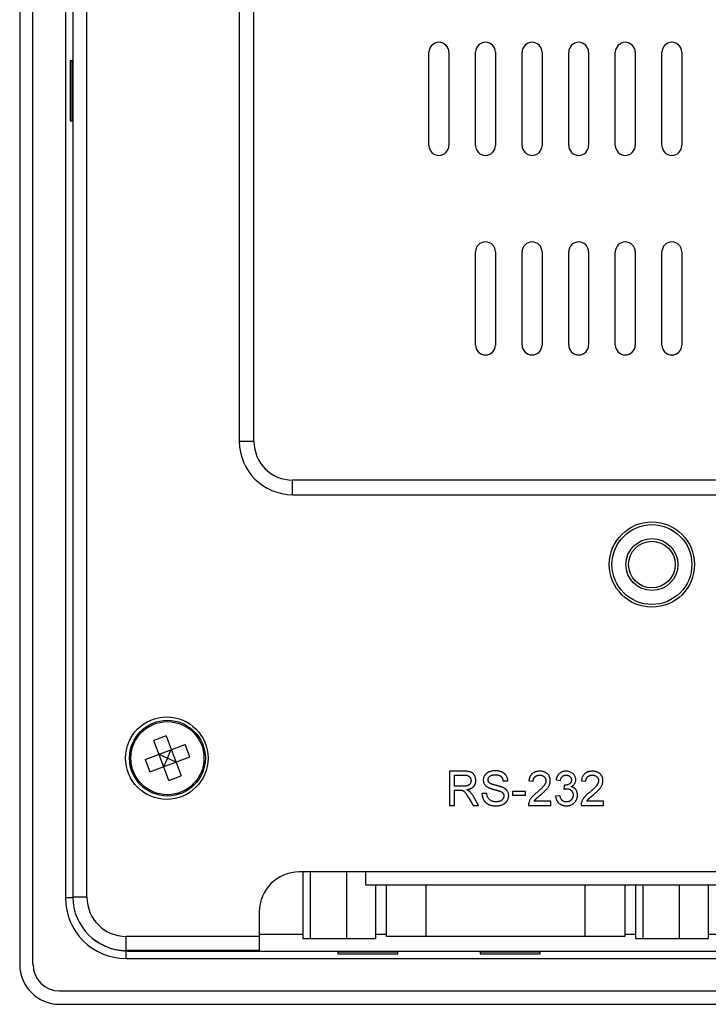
# Model space of a CAD drawing. Header units: inches. Extents: x 0 to 34, y 0 to 22.
# Tile 13 of 17: x 22.3 to 24.3, y 13.2 to 16.2. Entities that reach past the tile are written whole.
import ezdxf

# ---------------------------------------------------------------- set-up
doc = ezdxf.new("R2010")
doc.units = ezdxf.units.IN
doc.header["$LTSCALE"] = 1.87
doc.header["$MEASUREMENT"] = 0
doc.layers.get('0').update_dxf_attribs({"linetype": 'CONTINUOUS'})

msp = doc.modelspace()

# ---------------------------------------------------------------- linework, layer by layer
at = {"color": 7, "linetype": 'CONTINUOUS'}
for p, q in [((22.2749, 18.9539), (22.2749, 13.3634)), ((22.3142, 13.3634), (22.3142, 18.9539)), ((22.4104, 18.7571), (22.4104, 13.5602)), ((22.4324, 18.759), (22.4324, 13.5622)), ((22.4737, 13.5622), (22.4737, 18.759)), ((22.9245, 18.1193), (22.9245, 14.9106)), ((22.9678, 14.9106), (22.9678, 18.1193)), ((23.4855, 15.7866), (23.4855, 16.0622)), ((23.5446, 16.0622), (23.5446, 15.7866)), ((23.6233, 15.7866), (23.6233, 16.0622)), ((23.6824, 16.0622), (23.6824, 15.7866)), ((23.7611, 15.7866), (23.7611, 16.0622)), ((23.8202, 16.0622), (23.8202, 15.7866)), ((23.8989, 15.7866), (23.8989, 16.0622)), ((23.9579, 16.0622), (23.9579, 15.7866)), ((24.0367, 15.7866), (24.0367, 16.0622)), ((24.0957, 16.0622), (24.0957, 15.7866)), ((24.1745, 15.7866), (24.1745, 16.0622)), ((24.2335, 16.0622), (24.2335, 15.7866)), ((22.4241, 16.0366), (22.4241, 15.8594)), ((22.4296, 16.0366), (22.4241, 16.0366)), ((22.4296, 15.8594), (22.4296, 16.0366)), ((22.4241, 15.8594), (22.4296, 15.8594)), ((23.6233, 15.196), (23.6233, 15.4716)), ((23.6824, 15.4716), (23.6824, 15.196)), ((23.7611, 15.196), (23.7611, 15.4716)), ((23.8202, 15.4716), (23.8202, 15.196)), ((23.8989, 15.196), (23.8989, 15.4716)), ((23.9579, 15.4716), (23.9579, 15.196)), ((24.0367, 15.196), (24.0367, 15.4716)), ((24.0957, 15.4716), (24.0957, 15.196)), ((24.1745, 15.196), (24.1745, 15.4716)), ((24.2335, 15.4716), (24.2335, 15.196)), ((22.9678, 14.9106), (22.9245, 14.9106)), ((23.082, 14.7531), (23.082, 14.7964)), ((29.145, 14.7964), (23.082, 14.7964)), ((23.082, 14.7531), (29.145, 14.7531)), ((22.6456, 13.9699), (22.7644, 14.0142)), ((22.7082, 14.0398), (22.6713, 14.0261)), ((22.7156, 13.9073), (22.6713, 14.0261)), ((22.7082, 14.0398), (22.7525, 13.9211)), ((22.7781, 13.9773), (22.7644, 14.0142)), ((22.6866, 13.9851), (22.7119, 13.9736)), ((22.7119, 13.9736), (22.7234, 13.9989)), ((22.6456, 13.9699), (22.6594, 13.933)), ((22.6594, 13.933), (22.7781, 13.9773)), ((22.7119, 13.9736), (22.7003, 13.9483)), ((22.7372, 13.962), (22.7119, 13.9736)), ((23.5464, 13.9349), (23.5464, 13.8338)), ((23.5903, 13.9349), (23.5464, 13.9349)), ((22.7156, 13.9073), (22.7525, 13.9211)), ((23.5606, 13.8909), (23.5606, 13.9233)), ((23.5606, 13.9233), (23.5908, 13.9233)), ((23.7045, 13.9064), (23.7188, 13.9064)), ((23.781, 13.9064), (23.794, 13.9051)), ((23.8614, 13.909), (23.8744, 13.9077)), ((23.9366, 13.9064), (23.9495, 13.9051)), ((23.5877, 13.8909), (23.5606, 13.8909)), ((23.5606, 13.8338), (23.5606, 13.8792)), ((23.5606, 13.8792), (23.5752, 13.8792)), ((23.6566, 13.8688), (23.6423, 13.8688)), ((23.7331, 13.8753), (23.7331, 13.8636)), ((23.7707, 13.8753), (23.7331, 13.8753)), ((23.7707, 13.8636), (23.7707, 13.8753)), ((23.8859, 13.8935), (23.8846, 13.8818)), ((23.8878, 13.8933), (23.8859, 13.8935)), ((23.6035, 13.8552), (23.6161, 13.8338)), ((23.6324, 13.8338), (23.6159, 13.8617)), ((23.7331, 13.8636), (23.7707, 13.8636)), ((23.8458, 13.8468), (23.7964, 13.8468)), ((23.8458, 13.8338), (23.8458, 13.8468)), ((23.8731, 13.8623), (23.8601, 13.861)), ((24.0014, 13.8468), (23.9519, 13.8468)), ((24.0014, 13.8338), (24.0014, 13.8468)), ((23.5464, 13.8338), (23.5606, 13.8338)), ((23.6161, 13.8338), (23.6324, 13.8338)), ((23.7797, 13.8338), (23.8458, 13.8338)), ((23.9353, 13.8338), (24.0014, 13.8338)), ((29.1253, 13.637), (23.1016, 13.637)), ((23.1124, 13.637), (23.1124, 13.4401)), ((23.1343, 13.637), (23.1343, 13.4401)), ((23.2418, 13.637), (23.2418, 13.4401)), ((23.2985, 13.5976), (23.2985, 13.637)), ((28.9284, 13.5976), (23.2985, 13.5976)), ((23.3275, 13.5976), (23.3275, 13.4401)), ((23.3591, 13.5976), (23.3591, 13.446)), ((23.4772, 13.446), (23.4772, 13.5976)), ((23.9465, 13.5976), (23.9465, 13.446)), ((24.0646, 13.5976), (24.0646, 13.446)), ((24.0963, 13.5976), (24.0963, 13.4401)), ((24.1182, 13.5976), (24.1182, 13.4401)), ((24.2257, 13.5976), (24.2257, 13.4401)), ((24.3113, 13.5976), (24.3113, 13.4401)), ((22.4324, 13.5602), (22.4104, 13.5602)), ((22.4737, 13.5622), (22.4324, 13.5622)), ((22.9835, 13.5189), (22.9835, 13.4047)), ((22.5898, 13.4047), (22.5898, 13.446)), ((22.9835, 13.446), (22.5898, 13.446)), ((23.1124, 13.4519), (22.9835, 13.4519)), ((23.1124, 13.4401), (23.3275, 13.4401)), ((23.3591, 13.4519), (23.3275, 13.4519)), ((24.0646, 13.446), (23.3591, 13.446)), ((24.0963, 13.4519), (24.0646, 13.4519)), ((24.0963, 13.4401), (24.3113, 13.4401)), ((24.5297, 13.4519), (24.3113, 13.4519)), ((22.9835, 13.4047), (22.5898, 13.4047)), ((22.5898, 13.3807), (22.5898, 13.403)), ((22.5997, 13.4027), (22.5997, 13.4047)), ((22.5997, 13.4027), (29.6272, 13.4027)), ((22.5898, 13.3807), (29.6371, 13.3807)), ((23.2158, 13.4), (23.2158, 13.3945)), ((23.393, 13.4), (23.2158, 13.4)), ((23.2158, 13.3945), (23.393, 13.3945)), ((23.393, 13.3945), (23.393, 13.4)), ((23.8142, 13.4), (23.6371, 13.4)), ((23.6371, 13.4), (23.6371, 13.3945)), ((23.6371, 13.3945), (23.8142, 13.3945)), ((23.8142, 13.3945), (23.8142, 13.4)), ((29.8339, 13.2846), (22.393, 13.2846)), ((22.393, 13.2452), (29.8339, 13.2452))]:
    msp.add_line(p, q, dxfattribs=at)
for centre, radius in [((24.145, 14.5464), 0.126), ((24.145, 14.5464), 0.1181), ((24.145, 14.5464), 0.0768), ((24.145, 14.5464), 0.0689), ((22.7099, 13.9736), 0.122), ((22.7119, 13.9736), 0.1121), ((22.7119, 13.9736), 0.1081)]:
    msp.add_circle(centre, radius, dxfattribs=at)
for centre, radius, start, end in [((23.515, 16.0622), 0.0295, 0, 180), ((23.6528, 16.0622), 0.0295, 0, 180), ((23.7906, 16.0622), 0.0295, 0, 180), ((23.9284, 16.0622), 0.0295, 0, 180), ((24.0662, 16.0622), 0.0295, 0, 180), ((24.204, 16.0622), 0.0295, 0, 180), ((23.515, 15.7866), 0.0295, 180, 360), ((23.6528, 15.7866), 0.0295, 180, 360), ((23.7906, 15.7866), 0.0295, 180, 360), ((23.9284, 15.7866), 0.0295, 180, 360), ((24.0662, 15.7866), 0.0295, 180, 360), ((24.204, 15.7866), 0.0295, 180, 360), ((23.6528, 15.4716), 0.0295, 0, 180), ((23.7906, 15.4716), 0.0295, 0, 180), ((23.9284, 15.4716), 0.0295, 0, 180), ((24.0662, 15.4716), 0.0295, 0, 180), ((24.204, 15.4716), 0.0295, 0, 180), ((23.6528, 15.196), 0.0295, 180, 360), ((23.7906, 15.196), 0.0295, 180, 360), ((23.9284, 15.196), 0.0295, 180, 360), ((24.0662, 15.196), 0.0295, 180, 360), ((24.204, 15.196), 0.0295, 180, 360), ((23.082, 14.9106), 0.1575, 180, 270), ((23.082, 14.9106), 0.1142, 180, 270), ((23.1016, 13.5189), 0.1181, 90, 180), ((22.5898, 13.5602), 0.1795, 180.0022, 269.9773), ((22.5898, 13.5622), 0.1575, 180, 270), ((22.5898, 13.5622), 0.1161, 180, 270), ((22.5898, 13.5602), 0.156, 229.7955, 261.7662), ((22.5997, 13.57), 0.1673, 255.8614, 270), ((22.393, 13.3634), 0.1181, 180, 270), ((22.393, 13.3634), 0.0787, 180, 270)]:
    msp.add_arc(centre, radius, start, end, dxfattribs=at)
for points, knots in [([(23.6242, 13.9077), (23.6241, 13.909), (23.624, 13.9117), (23.6233, 13.9156), (23.622, 13.9193), (23.6206, 13.9222), (23.6192, 13.9244), (23.6181, 13.9259), (23.6169, 13.9273), (23.6156, 13.9285), (23.6142, 13.9297), (23.6128, 13.9307), (23.6112, 13.9316), (23.6096, 13.9323), (23.6078, 13.9329), (23.6059, 13.9335), (23.6037, 13.9339), (23.6014, 13.9343), (23.5989, 13.9346), (23.5962, 13.9348), (23.5933, 13.9349), (23.5913, 13.9349), (23.5903, 13.9349)], [0, 0, 0, 0, 0.080915, 0.15948, 0.237387, 0.315621, 0.35447, 0.391892, 0.428432, 0.464597, 0.500039, 0.535387, 0.570476, 0.606081, 0.643185, 0.68366, 0.727684, 0.774992, 0.82564, 0.879805, 0.937896, 1, 1, 1, 1]), ([(23.6813, 13.9362), (23.6797, 13.9362), (23.6764, 13.9361), (23.6717, 13.9355), (23.6673, 13.9344), (23.6637, 13.9331), (23.661, 13.9319), (23.6591, 13.9309), (23.6574, 13.9298), (23.6557, 13.9286), (23.6543, 13.9273), (23.6529, 13.9259), (23.6516, 13.9244), (23.6501, 13.9223), (23.6486, 13.9195), (23.6472, 13.916), (23.6463, 13.9123), (23.6463, 13.9098), (23.6462, 13.9085)], [0, 0, 0, 0, 0.098376, 0.192637, 0.284156, 0.373823, 0.417803, 0.459959, 0.501586, 0.541787, 0.58162, 0.6208, 0.659843, 0.699006, 0.776312, 0.850819, 0.924996, 1, 1, 1, 1]), ([(23.7188, 13.9064), (23.7187, 13.9078), (23.7185, 13.9107), (23.7175, 13.9148), (23.716, 13.9186), (23.7143, 13.9216), (23.7127, 13.9239), (23.7114, 13.9254), (23.7099, 13.9269), (23.7084, 13.9283), (23.7067, 13.9295), (23.7049, 13.9307), (23.7029, 13.9317), (23.7002, 13.933), (23.6964, 13.9343), (23.6917, 13.9354), (23.6866, 13.9361), (23.6831, 13.9362), (23.6813, 13.9362)], [0, 0, 0, 0, 0.080056, 0.157586, 0.234181, 0.310713, 0.349141, 0.3877, 0.425859, 0.464625, 0.504023, 0.543907, 0.585107, 0.627146, 0.714037, 0.804748, 0.899534, 1, 1, 1, 1]), ([(23.8134, 13.9349), (23.8123, 13.9349), (23.81, 13.9349), (23.8067, 13.9345), (23.8036, 13.934), (23.8007, 13.9332), (23.7979, 13.9321), (23.7953, 13.9309), (23.7929, 13.9294), (23.7907, 13.9277), (23.7887, 13.9258), (23.787, 13.9236), (23.7854, 13.9212), (23.784, 13.9187), (23.783, 13.9159), (23.7821, 13.9129), (23.7814, 13.9097), (23.7812, 13.9075), (23.781, 13.9064)], [0, 0, 0, 0, 0.071794, 0.140558, 0.205821, 0.268419, 0.329363, 0.388285, 0.446505, 0.503914, 0.561485, 0.619024, 0.677443, 0.737125, 0.798523, 0.862504, 0.929323, 1, 1, 1, 1]), ([(23.8445, 13.907), (23.8445, 13.908), (23.8445, 13.9099), (23.8441, 13.9127), (23.8434, 13.9154), (23.8425, 13.9179), (23.8413, 13.9204), (23.8399, 13.9227), (23.8382, 13.9249), (23.8362, 13.927), (23.834, 13.9288), (23.8316, 13.9305), (23.8291, 13.9319), (23.8263, 13.933), (23.8233, 13.9339), (23.8202, 13.9345), (23.8169, 13.9349), (23.8146, 13.9349), (23.8134, 13.9349)], [0, 0, 0, 0, 0.062194, 0.12194, 0.180551, 0.237881, 0.295396, 0.35335, 0.412392, 0.473134, 0.534636, 0.595799, 0.657965, 0.721433, 0.786698, 0.854486, 0.925301, 1, 1, 1, 1]), ([(23.891, 13.9349), (23.89, 13.9349), (23.8881, 13.9349), (23.8854, 13.9346), (23.8828, 13.934), (23.8803, 13.9333), (23.8779, 13.9323), (23.8756, 13.9312), (23.8735, 13.9298), (23.8714, 13.9282), (23.8695, 13.9264), (23.8678, 13.9244), (23.8663, 13.9223), (23.865, 13.92), (23.8638, 13.9175), (23.8628, 13.9148), (23.862, 13.912), (23.8616, 13.91), (23.8614, 13.909)], [0, 0, 0, 0, 0.066195, 0.129977, 0.191717, 0.252429, 0.311586, 0.370547, 0.429239, 0.489031, 0.549101, 0.609304, 0.669843, 0.731646, 0.795025, 0.860645, 0.928958, 1, 1, 1, 1]), ([(23.9197, 13.9092), (23.9197, 13.9103), (23.9196, 13.9126), (23.9189, 13.9158), (23.9178, 13.919), (23.9162, 13.922), (23.9142, 13.9249), (23.9118, 13.9274), (23.909, 13.9297), (23.9058, 13.9316), (23.9024, 13.9331), (23.8987, 13.9341), (23.8949, 13.9348), (23.8923, 13.9349), (23.891, 13.9349)], [0, 0, 0, 0, 0.077456, 0.154441, 0.232103, 0.311977, 0.392507, 0.473512, 0.556381, 0.642612, 0.730603, 0.819026, 0.907963, 1, 1, 1, 1]), ([(23.969, 13.9349), (23.9678, 13.9349), (23.9656, 13.9349), (23.9623, 13.9345), (23.9592, 13.934), (23.9562, 13.9332), (23.9535, 13.9321), (23.9509, 13.9309), (23.9485, 13.9294), (23.9463, 13.9277), (23.9443, 13.9258), (23.9425, 13.9236), (23.9409, 13.9212), (23.9396, 13.9187), (23.9385, 13.9159), (23.9376, 13.9129), (23.937, 13.9097), (23.9367, 13.9075), (23.9366, 13.9064)], [0, 0, 0, 0, 0.071794, 0.140558, 0.205821, 0.268419, 0.329363, 0.388285, 0.446505, 0.503914, 0.561485, 0.619024, 0.677443, 0.737125, 0.798523, 0.862504, 0.929323, 1, 1, 1, 1]), ([(24.0001, 13.907), (24.0001, 13.908), (24.0001, 13.9099), (23.9996, 13.9127), (23.999, 13.9154), (23.9981, 13.9179), (23.9969, 13.9204), (23.9954, 13.9227), (23.9937, 13.9249), (23.9918, 13.927), (23.9896, 13.9288), (23.9872, 13.9305), (23.9846, 13.9319), (23.9818, 13.933), (23.9789, 13.9339), (23.9758, 13.9345), (23.9724, 13.9349), (23.9702, 13.9349), (23.969, 13.9349)], [0, 0, 0, 0, 0.062194, 0.12194, 0.180551, 0.237881, 0.295396, 0.35335, 0.412392, 0.473134, 0.534636, 0.595799, 0.657965, 0.721433, 0.786698, 0.854486, 0.925301, 1, 1, 1, 1]), ([(23.6099, 13.9074), (23.6099, 13.9066), (23.6098, 13.905), (23.6094, 13.9028), (23.6087, 13.9006), (23.6076, 13.8986), (23.6064, 13.8967), (23.6048, 13.895), (23.6029, 13.8937), (23.6008, 13.8926), (23.5982, 13.8918), (23.5952, 13.8913), (23.5916, 13.8909), (23.5891, 13.8909), (23.5877, 13.8909)], [0, 0, 0, 0, 0.073817, 0.146318, 0.217839, 0.290619, 0.36295, 0.434091, 0.50522, 0.579146, 0.662014, 0.759149, 0.871162, 1, 1, 1, 1]), ([(23.5908, 13.9233), (23.5916, 13.9233), (23.5931, 13.9233), (23.5954, 13.923), (23.5974, 13.9227), (23.5994, 13.9222), (23.6011, 13.9216), (23.6027, 13.9208), (23.6041, 13.9199), (23.6053, 13.9188), (23.6064, 13.9177), (23.6073, 13.9164), (23.6081, 13.9151), (23.6088, 13.9137), (23.6093, 13.9122), (23.6097, 13.9107), (23.6098, 13.9091), (23.6099, 13.9079), (23.6099, 13.9074)], [0, 0, 0, 0, 0.084677, 0.164695, 0.238876, 0.307777, 0.373356, 0.434954, 0.494049, 0.55155, 0.607385, 0.662192, 0.71657, 0.771133, 0.825808, 0.881837, 0.939673, 1, 1, 1, 1]), ([(23.5973, 13.8805), (23.5984, 13.8807), (23.6006, 13.881), (23.6037, 13.8818), (23.6066, 13.8827), (23.6092, 13.8837), (23.6117, 13.885), (23.6139, 13.8864), (23.6159, 13.888), (23.6176, 13.8897), (23.6192, 13.8916), (23.6205, 13.8936), (23.6216, 13.8957), (23.6226, 13.8979), (23.6233, 13.9002), (23.6238, 13.9026), (23.6241, 13.9051), (23.6241, 13.9068), (23.6242, 13.9077)], [0, 0, 0, 0, 0.079376, 0.154734, 0.225695, 0.293447, 0.35778, 0.41963, 0.479306, 0.537957, 0.59554, 0.65179, 0.707772, 0.764053, 0.820769, 0.8787, 0.938585, 1, 1, 1, 1]), ([(23.6462, 13.9085), (23.6462, 13.9074), (23.6463, 13.9052), (23.6471, 13.9019), (23.6482, 13.8989), (23.6499, 13.896), (23.652, 13.8933), (23.6545, 13.8908), (23.6576, 13.8886), (23.6599, 13.8873), (23.6611, 13.8867)], [0, 0, 0, 0, 0.121112, 0.23822, 0.354341, 0.472285, 0.593446, 0.720364, 0.85513, 1, 1, 1, 1]), ([(23.6605, 13.9095), (23.6605, 13.91), (23.6605, 13.911), (23.6608, 13.9125), (23.6612, 13.9139), (23.6617, 13.9153), (23.6625, 13.9166), (23.6633, 13.9179), (23.6644, 13.919), (23.6656, 13.9202), (23.667, 13.9212), (23.6685, 13.9221), (23.6703, 13.9229), (23.6723, 13.9235), (23.6744, 13.924), (23.6767, 13.9243), (23.6792, 13.9245), (23.681, 13.9246), (23.6819, 13.9246)], [0, 0, 0, 0, 0.052353, 0.102565, 0.152645, 0.202974, 0.253487, 0.305391, 0.35949, 0.415448, 0.473919, 0.534926, 0.599603, 0.668791, 0.742883, 0.822851, 0.908486, 1, 1, 1, 1]), ([(23.6641, 13.9005), (23.6635, 13.9011), (23.6624, 13.9023), (23.6613, 13.9045), (23.6606, 13.9069), (23.6605, 13.9086), (23.6605, 13.9095)], [0, 0, 0, 0, 0.246673, 0.490043, 0.737259, 1, 1, 1, 1]), ([(23.7038, 13.887), (23.7033, 13.8872), (23.7021, 13.8877), (23.7001, 13.8884), (23.6979, 13.8892), (23.6954, 13.89), (23.6926, 13.8908), (23.6895, 13.8916), (23.6862, 13.8925), (23.6827, 13.8934), (23.6792, 13.8942), (23.676, 13.8951), (23.6731, 13.8961), (23.6706, 13.8969), (23.6685, 13.8978), (23.6667, 13.8987), (23.6652, 13.8996), (23.6644, 13.9002), (23.6641, 13.9005)], [0, 0, 0, 0, 0.043032, 0.09267, 0.148504, 0.210725, 0.279792, 0.354859, 0.436664, 0.524748, 0.612367, 0.691645, 0.762653, 0.825326, 0.880388, 0.92759, 0.967257, 1, 1, 1, 1]), ([(23.6819, 13.9246), (23.6827, 13.9245), (23.6844, 13.9245), (23.6869, 13.9243), (23.6891, 13.924), (23.6913, 13.9234), (23.6932, 13.9228), (23.695, 13.922), (23.6966, 13.9211), (23.6981, 13.92), (23.6994, 13.9188), (23.7006, 13.9174), (23.7016, 13.9159), (23.7025, 13.9143), (23.7032, 13.9125), (23.7038, 13.9106), (23.7043, 13.9086), (23.7045, 13.9071), (23.7045, 13.9064)], [0, 0, 0, 0, 0.079579, 0.155026, 0.225517, 0.291985, 0.354673, 0.414487, 0.471832, 0.527389, 0.581903, 0.636566, 0.692413, 0.748852, 0.807361, 0.86849, 0.932859, 1, 1, 1, 1]), ([(23.794, 13.9051), (23.794, 13.9058), (23.7941, 13.9072), (23.7943, 13.9091), (23.7947, 13.911), (23.7953, 13.9127), (23.796, 13.9144), (23.797, 13.9158), (23.798, 13.9173), (23.7993, 13.9185), (23.8006, 13.9196), (23.8021, 13.9206), (23.8037, 13.9214), (23.8054, 13.9221), (23.8072, 13.9226), (23.8091, 13.923), (23.8111, 13.9232), (23.8124, 13.9233), (23.8131, 13.9233)], [0, 0, 0, 0, 0.069361, 0.135744, 0.199175, 0.260174, 0.319757, 0.37858, 0.436722, 0.495795, 0.555103, 0.613876, 0.673412, 0.734332, 0.796655, 0.861658, 0.929312, 1, 1, 1, 1]), ([(23.8316, 13.9069), (23.8316, 13.9063), (23.8315, 13.9052), (23.8313, 13.9034), (23.8308, 13.9016), (23.8302, 13.8999), (23.8294, 13.8981), (23.8285, 13.8963), (23.8274, 13.8944), (23.8261, 13.8926), (23.8245, 13.8906), (23.8226, 13.8885), (23.8204, 13.8861), (23.8178, 13.8836), (23.815, 13.8809), (23.8117, 13.878), (23.8082, 13.8748), (23.8057, 13.8727), (23.8044, 13.8716)], [0, 0, 0, 0, 0.03764, 0.076551, 0.11571, 0.156836, 0.199235, 0.243944, 0.290223, 0.339434, 0.393595, 0.455639, 0.525727, 0.603922, 0.69059, 0.785479, 0.888593, 1, 1, 1, 1]), ([(23.8131, 13.9233), (23.8138, 13.9233), (23.8151, 13.9232), (23.817, 13.923), (23.8189, 13.9226), (23.8206, 13.9221), (23.8222, 13.9215), (23.8237, 13.9206), (23.8252, 13.9197), (23.8265, 13.9186), (23.8277, 13.9174), (23.8287, 13.9161), (23.8296, 13.9147), (23.8303, 13.9133), (23.8309, 13.9118), (23.8313, 13.9102), (23.8315, 13.9086), (23.8316, 13.9075), (23.8316, 13.9069)], [0, 0, 0, 0, 0.072754, 0.142248, 0.209642, 0.273996, 0.33754, 0.399955, 0.462477, 0.524999, 0.586788, 0.646879, 0.705736, 0.763203, 0.820614, 0.87885, 0.93825, 1, 1, 1, 1]), ([(23.8165, 13.8655), (23.8175, 13.8664), (23.8195, 13.8681), (23.8224, 13.8706), (23.825, 13.873), (23.8274, 13.8753), (23.8296, 13.8774), (23.8315, 13.8793), (23.8332, 13.8811), (23.8351, 13.8834), (23.8371, 13.886), (23.8392, 13.8891), (23.8409, 13.8921), (23.8423, 13.8951), (23.8433, 13.8981), (23.844, 13.901), (23.8445, 13.904), (23.8445, 13.906), (23.8445, 13.907)], [0, 0, 0, 0, 0.078767, 0.152489, 0.221146, 0.284231, 0.342583, 0.395677, 0.443554, 0.486267, 0.563781, 0.635908, 0.703138, 0.765795, 0.825278, 0.88399, 0.942059, 1, 1, 1, 1]), ([(23.8744, 13.9077), (23.8745, 13.9083), (23.8747, 13.9096), (23.8752, 13.9113), (23.8758, 13.913), (23.8764, 13.9145), (23.8772, 13.9159), (23.8781, 13.9172), (23.879, 13.9184), (23.8805, 13.9197), (23.8825, 13.9212), (23.8852, 13.9224), (23.8882, 13.9231), (23.8903, 13.9232), (23.8914, 13.9233)], [0, 0, 0, 0, 0.075449, 0.147124, 0.215651, 0.280915, 0.343656, 0.40441, 0.463763, 0.522348, 0.637716, 0.753205, 0.872203, 1, 1, 1, 1]), ([(23.9068, 13.9088), (23.9067, 13.9082), (23.9067, 13.9069), (23.9064, 13.9051), (23.906, 13.9035), (23.9054, 13.9019), (23.9045, 13.9005), (23.9035, 13.8992), (23.9023, 13.8981), (23.9005, 13.8968), (23.898, 13.8954), (23.8947, 13.8942), (23.8913, 13.8935), (23.889, 13.8934), (23.8878, 13.8933)], [0, 0, 0, 0, 0.069304, 0.134796, 0.197497, 0.257246, 0.316338, 0.375099, 0.434988, 0.496537, 0.621752, 0.745233, 0.870856, 1, 1, 1, 1]), ([(23.8914, 13.9233), (23.8919, 13.9233), (23.893, 13.9232), (23.8946, 13.923), (23.8961, 13.9227), (23.8975, 13.9223), (23.8989, 13.9217), (23.9002, 13.921), (23.9014, 13.9202), (23.9025, 13.9192), (23.9035, 13.9182), (23.9044, 13.917), (23.9051, 13.9158), (23.9057, 13.9145), (23.9062, 13.9132), (23.9065, 13.9118), (23.9067, 13.9103), (23.9068, 13.9093), (23.9068, 13.9088)], [0, 0, 0, 0, 0.070183, 0.137444, 0.202024, 0.265045, 0.327154, 0.388797, 0.450249, 0.512128, 0.573829, 0.634218, 0.693334, 0.753016, 0.81199, 0.872771, 0.934945, 1, 1, 1, 1]), ([(23.9059, 13.8892), (23.907, 13.8897), (23.9091, 13.8907), (23.9119, 13.8927), (23.9143, 13.895), (23.9163, 13.8975), (23.9178, 13.9002), (23.9189, 13.9031), (23.9196, 13.9061), (23.9197, 13.9082), (23.9197, 13.9092)], [0, 0, 0, 0, 0.140068, 0.272449, 0.398481, 0.520934, 0.64145, 0.759213, 0.878049, 1, 1, 1, 1]), ([(23.9495, 13.9051), (23.9496, 13.9058), (23.9496, 13.9072), (23.9499, 13.9091), (23.9503, 13.911), (23.9509, 13.9127), (23.9516, 13.9144), (23.9525, 13.9158), (23.9536, 13.9173), (23.9548, 13.9185), (23.9562, 13.9196), (23.9576, 13.9206), (23.9592, 13.9214), (23.9609, 13.9221), (23.9627, 13.9226), (23.9646, 13.923), (23.9666, 13.9232), (23.968, 13.9233), (23.9687, 13.9233)], [0, 0, 0, 0, 0.069361, 0.135744, 0.199175, 0.260174, 0.319757, 0.37858, 0.436722, 0.495795, 0.555103, 0.613876, 0.673412, 0.734332, 0.796655, 0.861658, 0.929312, 1, 1, 1, 1]), ([(23.9871, 13.9069), (23.9871, 13.9063), (23.9871, 13.9052), (23.9868, 13.9034), (23.9864, 13.9016), (23.9858, 13.8999), (23.985, 13.8981), (23.9841, 13.8963), (23.9829, 13.8944), (23.9816, 13.8926), (23.9801, 13.8906), (23.9782, 13.8885), (23.9759, 13.8861), (23.9734, 13.8836), (23.9705, 13.8809), (23.9673, 13.878), (23.9638, 13.8748), (23.9613, 13.8727), (23.96, 13.8716)], [0, 0, 0, 0, 0.03764, 0.076551, 0.11571, 0.156836, 0.199235, 0.243944, 0.290223, 0.339434, 0.393595, 0.455639, 0.525727, 0.603922, 0.69059, 0.785479, 0.888593, 1, 1, 1, 1]), ([(23.9687, 13.9233), (23.9694, 13.9233), (23.9707, 13.9232), (23.9726, 13.923), (23.9744, 13.9226), (23.9761, 13.9221), (23.9778, 13.9215), (23.9793, 13.9206), (23.9807, 13.9197), (23.982, 13.9186), (23.9832, 13.9174), (23.9843, 13.9161), (23.9852, 13.9147), (23.9859, 13.9133), (23.9865, 13.9118), (23.9868, 13.9102), (23.9871, 13.9086), (23.9871, 13.9075), (23.9871, 13.9069)], [0, 0, 0, 0, 0.072754, 0.142248, 0.209642, 0.273996, 0.33754, 0.399955, 0.462477, 0.524999, 0.586788, 0.646879, 0.705736, 0.763203, 0.820614, 0.87885, 0.93825, 1, 1, 1, 1]), ([(23.9721, 13.8655), (23.9731, 13.8664), (23.9751, 13.8681), (23.978, 13.8706), (23.9806, 13.873), (23.983, 13.8753), (23.9852, 13.8774), (23.9871, 13.8793), (23.9888, 13.8811), (23.9907, 13.8834), (23.9927, 13.886), (23.9948, 13.8891), (23.9965, 13.8921), (23.9979, 13.8951), (23.9989, 13.8981), (23.9996, 13.901), (24, 13.904), (24.0001, 13.906), (24.0001, 13.907)], [0, 0, 0, 0, 0.078767, 0.152489, 0.221146, 0.284231, 0.342583, 0.395677, 0.443554, 0.486267, 0.563781, 0.635908, 0.703138, 0.765795, 0.825278, 0.88399, 0.942059, 1, 1, 1, 1]), ([(23.5752, 13.8792), (23.576, 13.8792), (23.5774, 13.8792), (23.5793, 13.8791), (23.5809, 13.879), (23.5819, 13.8788), (23.5823, 13.8787)], [0, 0, 0, 0, 0.321612, 0.594774, 0.822505, 1, 1, 1, 1]), ([(23.5823, 13.8787), (23.5833, 13.8784), (23.5853, 13.8778), (23.5877, 13.8764), (23.5896, 13.8749), (23.5911, 13.8734), (23.5928, 13.8715), (23.5942, 13.8697), (23.5954, 13.868), (23.5964, 13.8666), (23.5974, 13.865), (23.5985, 13.8633), (23.5997, 13.8614), (23.6009, 13.8595), (23.6022, 13.8574), (23.6031, 13.8559), (23.6035, 13.8552)], [0, 0, 0, 0, 0.094565, 0.195234, 0.252048, 0.318555, 0.395782, 0.483243, 0.531974, 0.585196, 0.643242, 0.705781, 0.772135, 0.843507, 0.919243, 1, 1, 1, 1]), ([(23.6052, 13.8755), (23.6047, 13.8759), (23.6037, 13.8768), (23.6018, 13.878), (23.5997, 13.8793), (23.5982, 13.8801), (23.5973, 13.8805)], [0, 0, 0, 0, 0.20813, 0.44409, 0.706862, 1, 1, 1, 1]), ([(23.6159, 13.8617), (23.615, 13.8631), (23.6135, 13.8657), (23.6108, 13.8694), (23.6081, 13.8727), (23.6062, 13.8746), (23.6052, 13.8755)], [0, 0, 0, 0, 0.271832, 0.529246, 0.770457, 1, 1, 1, 1]), ([(23.6423, 13.8688), (23.6423, 13.8679), (23.6424, 13.8662), (23.6427, 13.8636), (23.6432, 13.8611), (23.6438, 13.8586), (23.6445, 13.8562), (23.6454, 13.8539), (23.6465, 13.8517), (23.6477, 13.8495), (23.6491, 13.8475), (23.6506, 13.8455), (23.6522, 13.8437), (23.6539, 13.8421), (23.6558, 13.8406), (23.6577, 13.8391), (23.6599, 13.8379), (23.6621, 13.8367), (23.6644, 13.8358), (23.6669, 13.8349), (23.6695, 13.8342), (23.6723, 13.8335), (23.6752, 13.8331), (23.6782, 13.8328), (23.6814, 13.8326), (23.6836, 13.8325), (23.6847, 13.8325)], [0, 0, 0, 0, 0.042244, 0.083744, 0.124297, 0.16444, 0.203955, 0.243421, 0.28274, 0.322242, 0.36154, 0.40012, 0.438441, 0.476472, 0.514694, 0.553026, 0.592015, 0.631476, 0.672025, 0.71368, 0.757117, 0.801963, 0.848553, 0.896844, 0.947503, 1, 1, 1, 1]), ([(23.684, 13.8442), (23.6827, 13.8442), (23.6802, 13.8443), (23.6765, 13.8449), (23.673, 13.8459), (23.6698, 13.8473), (23.6668, 13.849), (23.6642, 13.8509), (23.6621, 13.8532), (23.6603, 13.8557), (23.6589, 13.8585), (23.6579, 13.8616), (23.657, 13.8651), (23.6567, 13.8675), (23.6566, 13.8688)], [0, 0, 0, 0, 0.093982, 0.184056, 0.271463, 0.357534, 0.440728, 0.518565, 0.592934, 0.665313, 0.73959, 0.819779, 0.906187, 1, 1, 1, 1]), ([(23.6611, 13.8867), (23.6616, 13.8864), (23.6627, 13.8859), (23.6645, 13.8852), (23.6665, 13.8844), (23.6688, 13.8836), (23.6712, 13.8828), (23.6739, 13.882), (23.6768, 13.8812), (23.6798, 13.8804), (23.6828, 13.8796), (23.6855, 13.8789), (23.688, 13.8782), (23.6903, 13.8775), (23.6922, 13.877), (23.6938, 13.8764), (23.6952, 13.876), (23.696, 13.8756), (23.6964, 13.8755)], [0, 0, 0, 0, 0.046754, 0.099, 0.157037, 0.220911, 0.289967, 0.365297, 0.446038, 0.532728, 0.61822, 0.695885, 0.766401, 0.828422, 0.882784, 0.929512, 0.968799, 1, 1, 1, 1]), ([(23.6964, 13.8755), (23.6973, 13.8751), (23.699, 13.8743), (23.7013, 13.8729), (23.7032, 13.8715), (23.7047, 13.8698), (23.7058, 13.868), (23.7066, 13.8661), (23.707, 13.864), (23.7071, 13.8626), (23.7071, 13.8618)], [0, 0, 0, 0, 0.160552, 0.303029, 0.432264, 0.548575, 0.65935, 0.769601, 0.88224, 1, 1, 1, 1]), ([(23.7214, 13.8625), (23.7213, 13.8638), (23.7213, 13.8664), (23.7204, 13.8701), (23.7191, 13.8736), (23.7175, 13.8763), (23.716, 13.8783), (23.7147, 13.8798), (23.7133, 13.8811), (23.7116, 13.8824), (23.7099, 13.8837), (23.708, 13.8849), (23.706, 13.886), (23.7046, 13.8866), (23.7038, 13.887)], [0, 0, 0, 0, 0.122308, 0.240132, 0.355437, 0.471041, 0.530604, 0.590621, 0.652782, 0.717068, 0.78359, 0.852892, 0.925053, 1, 1, 1, 1]), ([(23.8044, 13.8716), (23.8036, 13.871), (23.8019, 13.8697), (23.7995, 13.8677), (23.7973, 13.8657), (23.7953, 13.8638), (23.7934, 13.862), (23.7917, 13.8602), (23.7901, 13.8584), (23.7883, 13.8562), (23.7863, 13.8533), (23.7842, 13.8499), (23.7824, 13.8464), (23.7815, 13.844), (23.7811, 13.8428)], [0, 0, 0, 0, 0.086196, 0.168376, 0.246183, 0.320477, 0.390539, 0.456807, 0.51901, 0.577544, 0.689026, 0.796055, 0.899602, 1, 1, 1, 1]), ([(23.8846, 13.8818), (23.8854, 13.882), (23.8869, 13.8824), (23.8891, 13.8828), (23.8911, 13.8831), (23.8924, 13.8832), (23.893, 13.8832)], [0, 0, 0, 0, 0.291721, 0.553253, 0.790602, 1, 1, 1, 1]), ([(23.893, 13.8832), (23.8937, 13.8832), (23.895, 13.8831), (23.8969, 13.8829), (23.8988, 13.8825), (23.9005, 13.8819), (23.9022, 13.8811), (23.9038, 13.8802), (23.9053, 13.8791), (23.9066, 13.8779), (23.9079, 13.8765), (23.909, 13.875), (23.9099, 13.8735), (23.9106, 13.8718), (23.9112, 13.8701), (23.9116, 13.8682), (23.9119, 13.8663), (23.9119, 13.865), (23.912, 13.8643)], [0, 0, 0, 0, 0.067735, 0.132543, 0.195752, 0.257178, 0.318065, 0.378426, 0.439482, 0.501764, 0.564045, 0.624555, 0.68526, 0.745531, 0.806316, 0.868715, 0.932941, 1, 1, 1, 1]), ([(23.9249, 13.8642), (23.9249, 13.865), (23.9249, 13.8666), (23.9246, 13.8689), (23.9242, 13.8711), (23.9237, 13.8732), (23.923, 13.8752), (23.9221, 13.8771), (23.9211, 13.8789), (23.9199, 13.8806), (23.9186, 13.8822), (23.9171, 13.8836), (23.9156, 13.8849), (23.9139, 13.886), (23.9121, 13.8871), (23.9101, 13.8879), (23.9081, 13.8886), (23.9067, 13.889), (23.9059, 13.8892)], [0, 0, 0, 0, 0.070083, 0.138125, 0.203216, 0.266995, 0.328764, 0.389582, 0.45047, 0.510574, 0.570387, 0.629994, 0.689426, 0.748858, 0.809453, 0.871108, 0.934196, 1, 1, 1, 1]), ([(23.96, 13.8716), (23.9591, 13.871), (23.9575, 13.8697), (23.9551, 13.8677), (23.9529, 13.8657), (23.9509, 13.8638), (23.949, 13.862), (23.9472, 13.8602), (23.9457, 13.8584), (23.9438, 13.8562), (23.9418, 13.8533), (23.9397, 13.8499), (23.9379, 13.8464), (23.9371, 13.844), (23.9366, 13.8428)], [0, 0, 0, 0, 0.086196, 0.168376, 0.246183, 0.320477, 0.390539, 0.456807, 0.51901, 0.577544, 0.689026, 0.796055, 0.899602, 1, 1, 1, 1]), ([(23.7071, 13.8618), (23.7071, 13.8611), (23.707, 13.8596), (23.7065, 13.8574), (23.7057, 13.8552), (23.7045, 13.8531), (23.703, 13.8511), (23.7012, 13.8494), (23.699, 13.8478), (23.6965, 13.8465), (23.6937, 13.8455), (23.6906, 13.8448), (23.6874, 13.8443), (23.6852, 13.8442), (23.684, 13.8442)], [0, 0, 0, 0, 0.068252, 0.13748, 0.208232, 0.282293, 0.358981, 0.437151, 0.519264, 0.606694, 0.698788, 0.794663, 0.894371, 1, 1, 1, 1]), ([(23.6847, 13.8325), (23.6864, 13.8326), (23.6898, 13.8327), (23.6947, 13.8334), (23.6994, 13.8346), (23.7031, 13.8361), (23.7059, 13.8375), (23.7078, 13.8386), (23.7096, 13.8398), (23.7113, 13.8411), (23.7129, 13.8426), (23.7144, 13.8441), (23.7157, 13.8457), (23.7173, 13.848), (23.7189, 13.851), (23.7203, 13.8547), (23.7212, 13.8586), (23.7213, 13.8612), (23.7214, 13.8625)], [0, 0, 0, 0, 0.09807, 0.192072, 0.282758, 0.37194, 0.415578, 0.458108, 0.499181, 0.54006, 0.579881, 0.619666, 0.65911, 0.698704, 0.776124, 0.8511, 0.925188, 1, 1, 1, 1]), ([(23.7811, 13.8428), (23.7809, 13.8421), (23.7804, 13.8406), (23.78, 13.8384), (23.7797, 13.8361), (23.7797, 13.8346), (23.7797, 13.8338)], [0, 0, 0, 0, 0.2496, 0.49775, 0.74735, 1, 1, 1, 1]), ([(23.7964, 13.8468), (23.7972, 13.8479), (23.7989, 13.8502), (23.8012, 13.8526), (23.8031, 13.8542), (23.8043, 13.8553), (23.8057, 13.8566), (23.8074, 13.858), (23.8094, 13.8596), (23.8115, 13.8614), (23.8139, 13.8635), (23.8156, 13.8648), (23.8165, 13.8655)], [0, 0, 0, 0, 0.149103, 0.312182, 0.36, 0.418789, 0.488495, 0.568704, 0.660472, 0.762676, 0.875788, 1, 1, 1, 1]), ([(23.8601, 13.861), (23.8602, 13.86), (23.8605, 13.858), (23.8611, 13.855), (23.862, 13.8522), (23.8631, 13.8496), (23.8645, 13.8471), (23.866, 13.8447), (23.8679, 13.8425), (23.8699, 13.8404), (23.8721, 13.8386), (23.8745, 13.8369), (23.877, 13.8356), (23.8796, 13.8345), (23.8824, 13.8336), (23.8853, 13.833), (23.8884, 13.8326), (23.8905, 13.8326), (23.8916, 13.8325)], [0, 0, 0, 0, 0.066202, 0.130688, 0.192639, 0.253937, 0.314367, 0.374797, 0.435176, 0.497107, 0.558977, 0.619772, 0.680202, 0.741103, 0.803054, 0.866605, 0.932214, 1, 1, 1, 1]), ([(23.892, 13.8442), (23.8914, 13.8442), (23.8902, 13.8442), (23.8884, 13.8444), (23.8867, 13.8448), (23.8851, 13.8452), (23.8836, 13.8458), (23.8822, 13.8466), (23.8809, 13.8474), (23.8797, 13.8484), (23.8786, 13.8496), (23.8775, 13.8509), (23.8766, 13.8524), (23.8757, 13.8541), (23.8749, 13.8559), (23.8742, 13.8579), (23.8736, 13.8601), (23.8732, 13.8616), (23.8731, 13.8623)], [0, 0, 0, 0, 0.065028, 0.126923, 0.186132, 0.243443, 0.298599, 0.352989, 0.406874, 0.460472, 0.515828, 0.573567, 0.634243, 0.698332, 0.766881, 0.840264, 0.917446, 1, 1, 1, 1]), ([(23.8916, 13.8325), (23.8927, 13.8326), (23.8951, 13.8326), (23.8985, 13.833), (23.9017, 13.8338), (23.9048, 13.8348), (23.9077, 13.8361), (23.9105, 13.8377), (23.9131, 13.8396), (23.9155, 13.8417), (23.9177, 13.8441), (23.9196, 13.8466), (23.9213, 13.8492), (23.9226, 13.852), (23.9236, 13.8549), (23.9244, 13.8579), (23.9248, 13.861), (23.9249, 13.8632), (23.9249, 13.8642)], [0, 0, 0, 0, 0.069017, 0.135344, 0.199586, 0.262268, 0.324365, 0.386147, 0.448495, 0.512146, 0.57516, 0.636404, 0.69622, 0.75562, 0.815077, 0.875193, 0.936495, 1, 1, 1, 1]), ([(23.912, 13.8643), (23.9119, 13.8636), (23.9119, 13.8623), (23.9116, 13.8602), (23.9112, 13.8583), (23.9106, 13.8565), (23.9099, 13.8547), (23.9089, 13.853), (23.9078, 13.8515), (23.9065, 13.85), (23.9051, 13.8486), (23.9036, 13.8474), (23.9019, 13.8464), (23.9002, 13.8456), (23.8983, 13.845), (23.8963, 13.8445), (23.8942, 13.8442), (23.8928, 13.8442), (23.892, 13.8442)], [0, 0, 0, 0, 0.066275, 0.129858, 0.191813, 0.252632, 0.312504, 0.372376, 0.433151, 0.495038, 0.556741, 0.61762, 0.677903, 0.738572, 0.800393, 0.864351, 0.930543, 1, 1, 1, 1]), ([(23.9366, 13.8428), (23.9364, 13.8421), (23.9359, 13.8406), (23.9355, 13.8384), (23.9353, 13.8361), (23.9353, 13.8346), (23.9353, 13.8338)], [0, 0, 0, 0, 0.2496, 0.49775, 0.74735, 1, 1, 1, 1]), ([(23.9519, 13.8468), (23.9528, 13.8479), (23.9545, 13.8502), (23.9568, 13.8526), (23.9586, 13.8542), (23.9599, 13.8553), (23.9613, 13.8566), (23.963, 13.858), (23.9649, 13.8596), (23.9671, 13.8614), (23.9695, 13.8635), (23.9712, 13.8648), (23.9721, 13.8655)], [0, 0, 0, 0, 0.149103, 0.312182, 0.36, 0.418789, 0.488495, 0.568704, 0.660472, 0.762676, 0.875788, 1, 1, 1, 1])]:
    msp.add_open_spline(points, degree=3, knots=knots, dxfattribs=at)

doc.saveas('drawing.dxf')
